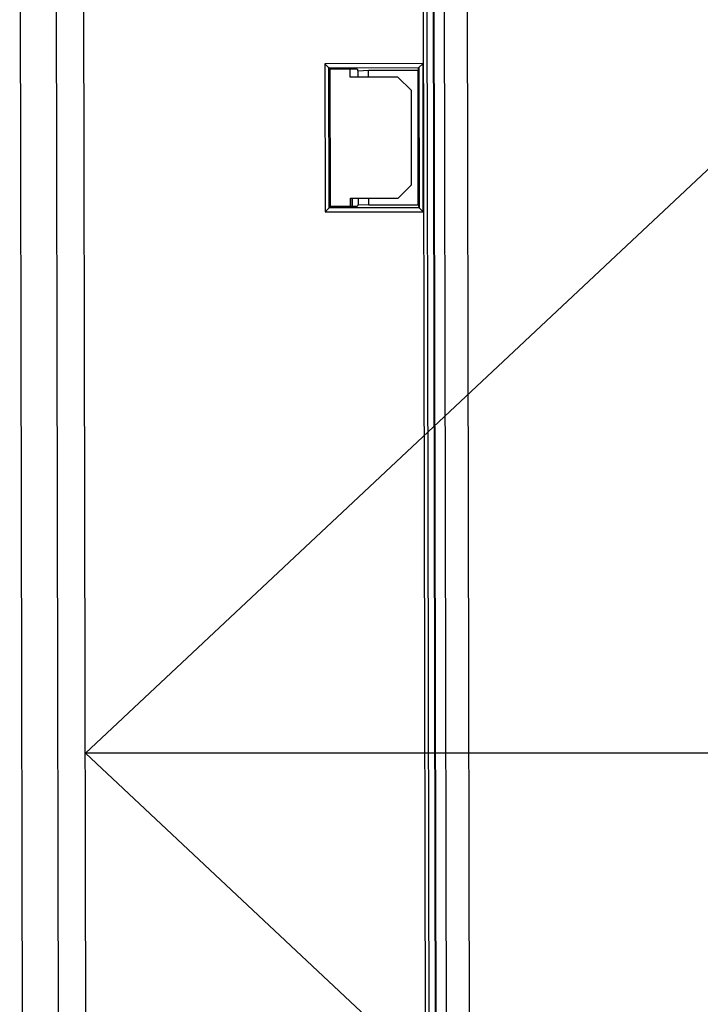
# Model space of a CAD drawing. Header units: millimetres. Extents: x 40090 to 187415, y -53271 to 40260.
# Tile 104 of 256: x 71981 to 72032, y 14145 to 14219. Entities that reach past the tile are written whole.
import ezdxf

# ---------------------------------------------------------------- set-up
doc = ezdxf.new("R2010")
doc.units = ezdxf.units.MM
doc.layers.add('AVM_projektor', color=6, linetype='Continuous')

# ---------------------------------------------------------------- blocks, each defined once
blk = doc.blocks.new('PT-FW430-bottom')
for p, q in [((51.513, 33.278), (200.491, 33.278)), ((200.491, 30.559), (50.975, 30.559)), ((197.934, 28.522), (48.938, 28.522)), ((72.19, 10.596), (72.49, 10.297)), ((72.19, 10.596), (83.21, 10.596)), ((72.19, 3.297), (72.19, 10.596)), ((72.579, 10.207), (72.49, 10.297)), ((82.91, 10.297), (72.49, 10.297)), ((72.49, 10.297), (72.49, 3.597)), ((82.821, 10.207), (82.91, 10.297)), ((83.21, 10.596), (82.91, 10.297)), ((82.91, 3.597), (82.91, 10.297)), ((83.21, 10.596), (83.21, 3.297)), ((82.821, 10.207), (72.579, 10.207)), ((72.579, 10.207), (72.579, 8.207)), ((82.821, 8.207), (82.821, 10.207)), ((73.2, 8.717), (72.579, 8.717)), ((72.579, 8.207), (72.743, 8.153)), ((72.7, 7.353), (72.743, 8.153)), ((72.743, 8.153), (73.2, 8.153)), ((73.2, 5.167), (73.2, 8.717)), ((82.2, 8.717), (82.2, 5.167)), ((82.821, 8.717), (82.2, 8.717)), ((82.82, 8.587), (82.2, 8.587)), ((82.821, 8.558), (82.2, 8.558)), ((82.2, 8.153), (82.657, 8.153)), ((82.657, 8.153), (82.821, 8.207)), ((82.657, 8.153), (82.7, 7.353)), ((73.2, 7.353), (72.7, 7.353)), ((72.7, 3.667), (72.7, 7.353)), ((82.7, 7.353), (82.2, 7.353)), ((82.7, 7.353), (82.7, 3.667)), ((74.2, 4.167), (73.2, 5.167)), ((82.2, 5.167), (81.2, 4.167)), ((72.7, 3.667), (72.49, 3.597)), ((82.7, 3.667), (72.7, 3.667)), ((81.2, 4.167), (74.2, 4.167)), ((82.7, 3.667), (82.91, 3.597)), ((-197.929, 3.282), (197.934, 3.282)), ((197.934, 2.983), (-197.929, 2.983)), ((197.934, 2.979), (-8.326, 2.979)), ((72.49, 3.597), (72.19, 3.297)), ((83.21, 3.297), (72.19, 3.297)), ((72.49, 3.597), (82.91, 3.597)), ((82.91, 3.597), (83.21, 3.297)), ((197.924, 2.468), (-197.924, 2.468)), ((197.934, 2.505), (-8.326, 2.505)), ((197.934, 2.488), (-8.317, 2.488)), ((-197.924, 1.706), (197.924, 1.706)), ((-197.924, 0), (197.924, 0))]:
    blk.add_line(p, q)
for centre, start_param, end_param in [((72.49, 3.297), 3.159046, 3.193952), ((82.91, 3.297), 3.089233, 3.124139)]:
    blk.add_ellipse(centre, major_axis=(0, -0.3), ratio=0.052408, start_param=start_param, end_param=end_param)

msp = doc.modelspace()

# ---------------------------------------------------------------- linework, layer by layer
at = {"color": 1}
for q in [(73585.873, 15663.998), (73585.873, 12663.998)]:
    msp.add_line((71985.873, 14163.998), q, dxfattribs=at)
msp.add_line((73585.873, 14163.998), (71985.873, 14163.998))

# ---------------------------------------------------------------- block references
at = {"layer": 'AVM_projektor', "xscale": -1, "rotation": 90.11045350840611}
msp.add_blockref('PT-FW430-bottom', (72014.158, 14287.489), dxfattribs=at)

doc.saveas('drawing.dxf')
